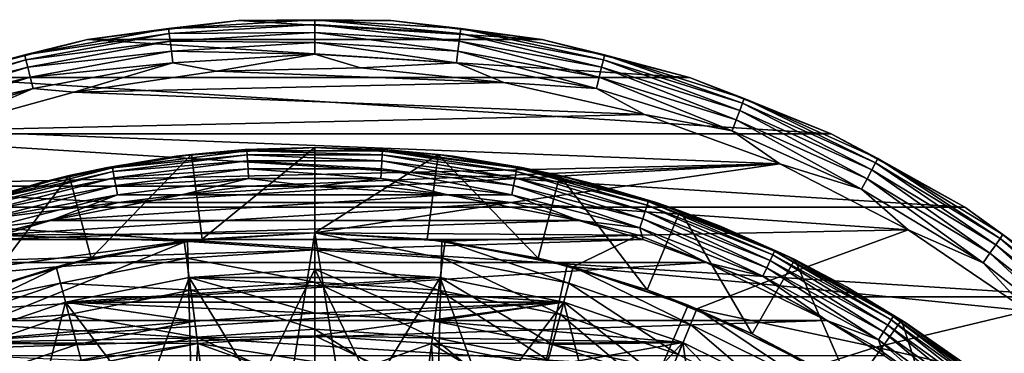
# Model space of a CAD drawing. Header units: metres. Extents: x -25 to 31, y -154 to 31.
# Tile 105 of 110: x -6 to 14, y 18 to 25. Entities that reach past the tile are written whole.
import ezdxf

# ---------------------------------------------------------------- set-up
doc = ezdxf.new("R2010")
doc.units = ezdxf.units.M
doc.layers.add('solid_FIT-WB-M-WASTE', color=7, linetype='CONTINUOUS')

msp = doc.modelspace()

# ---------------------------------------------------------------- linework, layer by layer
at = {"layer": 'solid_FIT-WB-M-WASTE'}
for points in [[(-2.997289, 24.684895, -0.742193), (0, 24.866196, -0.742193), (-1.563492, 24.850864, -1)], [(0, 24.766418, -0.50068), (0, 24.866196, -0.742193), (-2.997289, 24.684895, -0.742193)], [(0, 24.866196, -0.742193), (1.563475, 24.850866, -1), (-1.563492, 24.850864, -1)], [(0, 24.866196, -0.742193), (2.997289, 24.684895, -0.742193), (1.563475, 24.850866, -1)], [(2.985262, 24.585842, -0.50068), (2.997289, 24.684895, -0.742193), (0, 24.866196, -0.742193)], [(0, 24.766418, -0.50068), (2.985262, 24.585842, -0.50068), (0, 24.866196, -0.742193)], [(-5.950871, 24.143629, -0.742193), (-2.997289, 24.684895, -0.742193), (-4.665802, 24.458952, -1)], [(-2.985262, 24.585842, -0.50068), (-2.997289, 24.684895, -0.742193), (-5.950871, 24.143629, -0.742193)], [(-1.563523, 24.850866, -5), (-4.666001, 24.458912, -5), (-1.563492, 24.850864, -1)], [(4.665982, 24.458916, -5), (-4.666001, 24.458912, -5), (-1.563523, 24.850866, -5)], [(-4.666001, 24.458912, -5), (-4.665802, 24.458952, -1), (-1.563492, 24.850864, -1)], [(-2.997289, 24.684895, -0.742193), (-1.563492, 24.850864, -1), (-4.665802, 24.458952, -1)], [(-2.985262, 24.585842, -0.50068), (0, 24.766418, -0.50068), (-2.997289, 24.684895, -0.742193)], [(0, 24.607477, -0.293264), (0, 24.766418, -0.50068), (-2.985262, 24.585842, -0.50068)], [(-1.563523, 24.850866, -5), (-1.563492, 24.850864, -1), (1.563475, 24.850866, -1)], [(1.563495, 24.850866, -5), (-1.563523, 24.850866, -5), (1.563475, 24.850866, -1)], [(4.665982, 24.458916, -5), (-1.563523, 24.850866, -5), (1.563495, 24.850866, -5)], [(2.966104, 24.428061, -0.293264), (2.985262, 24.585842, -0.50068), (0, 24.766418, -0.50068)], [(0, 24.607477, -0.293264), (2.966104, 24.428061, -0.293264), (0, 24.766418, -0.50068)], [(2.997289, 24.684895, -0.742193), (4.665785, 24.458954, -1), (1.563475, 24.850866, -1)], [(1.563495, 24.850866, -5), (1.563475, 24.850866, -1), (4.665785, 24.458954, -1)], [(4.665982, 24.458916, -5), (1.563495, 24.850866, -5), (4.665785, 24.458954, -1)], [(2.985262, 24.585842, -0.50068), (5.926992, 24.046751, -0.50068), (2.997289, 24.684895, -0.742193)], [(2.997289, 24.684895, -0.742193), (5.950871, 24.143629, -0.742193), (4.665785, 24.458954, -1)], [(5.926992, 24.046751, -0.50068), (5.950871, 24.143629, -0.742193), (2.997289, 24.684895, -0.742193)], [(-4.666001, 24.458912, -5), (-7.694773, 23.681227, -5), (-7.69453, 23.681305, -1)], [(7.69477, 23.681227, -5), (-7.694773, 23.681227, -5), (-4.666001, 24.458912, -5)], [(-5.950871, 24.143629, -0.742193), (-4.665802, 24.458952, -1), (-7.69453, 23.681305, -1)], [(-4.666001, 24.458912, -5), (-7.69453, 23.681305, -1), (-4.665802, 24.458952, -1)], [(-5.926992, 24.046751, -0.50068), (-2.985262, 24.585842, -0.50068), (-5.950871, 24.143629, -0.742193)], [(-2.966104, 24.428061, -0.293264), (-2.985262, 24.585842, -0.50068), (-5.926992, 24.046751, -0.50068)], [(7.69477, 23.681227, -5), (-4.666001, 24.458912, -5), (4.665982, 24.458916, -5)], [(-2.966104, 24.428061, -0.293264), (0, 24.607477, -0.293264), (-2.985262, 24.585842, -0.50068)], [(0, 24.400227, -0.134106), (0, 24.607477, -0.293264), (-2.966104, 24.428061, -0.293264)], [(2.941122, 24.222322, -0.134106), (2.966104, 24.428061, -0.293264), (0, 24.607477, -0.293264)], [(0, 24.400227, -0.134106), (2.941122, 24.222322, -0.134106), (0, 24.607477, -0.293264)], [(2.966104, 24.428061, -0.293264), (5.888955, 23.892427, -0.293264), (2.985262, 24.585842, -0.50068)], [(5.888955, 23.892427, -0.293264), (5.926992, 24.046751, -0.50068), (2.985262, 24.585842, -0.50068)], [(5.950871, 24.143629, -0.742193), (7.694513, 23.681311, -1), (4.665785, 24.458954, -1)], [(4.665982, 24.458916, -5), (4.665785, 24.458954, -1), (7.694513, 23.681311, -1)], [(7.69477, 23.681227, -5), (4.665982, 24.458916, -5), (7.694513, 23.681311, -1)], [(-5.888955, 23.892427, -0.293264), (-2.966104, 24.428061, -0.293264), (-5.926992, 24.046751, -0.50068)], [(-2.941122, 24.222322, -0.134106), (-2.966104, 24.428061, -0.293264), (-5.888955, 23.892427, -0.293264)], [(-2.941122, 24.222322, -0.134106), (0, 24.400227, -0.134106), (-2.966104, 24.428061, -0.293264)], [(0, 24.158819, -0.034074), (0, 24.400227, -0.134106), (-2.941122, 24.222322, -0.134106)], [(2.912024, 23.982674, -0.034074), (2.941122, 24.222322, -0.134106), (0, 24.400227, -0.134106)], [(0, 24.158819, -0.034074), (2.912024, 23.982674, -0.034074), (0, 24.400227, -0.134106)], [(2.941122, 24.222322, -0.134106), (5.839356, 23.6912, -0.134106), (2.966104, 24.428061, -0.293264)], [(5.839356, 23.6912, -0.134106), (5.888955, 23.892427, -0.293264), (2.966104, 24.428061, -0.293264)], [(-8.817675, 23.250298, -0.742193), (-5.950871, 24.143629, -0.742193), (-7.69453, 23.681305, -1)], [(-5.926992, 24.046751, -0.50068), (-5.950871, 24.143629, -0.742193), (-8.817675, 23.250298, -0.742193)], [(-5.839356, 23.6912, -0.134106), (-2.941122, 24.222322, -0.134106), (-5.888955, 23.892427, -0.293264)], [(-2.912024, 23.982674, -0.034074), (-2.941122, 24.222322, -0.134106), (-5.839356, 23.6912, -0.134106)], [(-2.912024, 23.982674, -0.034074), (0, 24.158819, -0.034074), (-2.941122, 24.222322, -0.134106)], [(-2.912024, 23.982674, -0.034074), (-2.016435, 23.814785), (0, 24.158819, -0.034074)], [(0, 24.158819, -0.034074), (-2.016435, 23.814785), (0.941223, 23.881458)], [(0, 24.158819, -0.034074), (0.941223, 23.881458), (2.912024, 23.982674, -0.034074)], [(2.912024, 23.982674, -0.034074), (5.781584, 23.456808, -0.034074), (2.941122, 24.222322, -0.134106)], [(5.781584, 23.456808, -0.034074), (5.839356, 23.6912, -0.134106), (2.941122, 24.222322, -0.134106)], [(5.926992, 24.046751, -0.50068), (8.782292, 23.157003, -0.50068), (5.950871, 24.143629, -0.742193)], [(5.950871, 24.143629, -0.742193), (8.817675, 23.250298, -0.742193), (7.694513, 23.681311, -1)], [(8.782292, 23.157003, -0.50068), (8.817675, 23.250298, -0.742193), (5.950871, 24.143629, -0.742193)], [(-8.782292, 23.157003, -0.50068), (-5.926992, 24.046751, -0.50068), (-8.817675, 23.250298, -0.742193)], [(-5.888955, 23.892427, -0.293264), (-5.926992, 24.046751, -0.50068), (-8.782292, 23.157003, -0.50068)], [(-8.725931, 23.00839, -0.293264), (-5.888955, 23.892427, -0.293264), (-8.782292, 23.157003, -0.50068)], [(-5.839356, 23.6912, -0.134106), (-5.888955, 23.892427, -0.293264), (-8.725931, 23.00839, -0.293264)], [(-5.781584, 23.456808, -0.034074), (-2.912024, 23.982674, -0.034074), (-5.839356, 23.6912, -0.134106)], [(-5.781584, 23.456808, -0.034074), (-4.943189, 23.383217), (-2.912024, 23.982674, -0.034074)], [(-2.912024, 23.982674, -0.034074), (-4.943189, 23.383217), (-2.016435, 23.814785)], [(3.884466, 23.582214), (0.941223, 23.881458), (-2.016435, 23.814785)], [(2.912024, 23.982674, -0.034074), (0.941223, 23.881458), (3.884466, 23.582214)], [(2.912024, 23.982674, -0.034074), (3.884466, 23.582214), (5.781584, 23.456808, -0.034074)], [(5.839356, 23.6912, -0.134106), (8.65244, 22.814608, -0.134106), (5.888955, 23.892427, -0.293264)], [(5.888955, 23.892427, -0.293264), (8.725931, 23.00839, -0.293264), (5.926992, 24.046751, -0.50068)], [(8.65244, 22.814608, -0.134106), (8.725931, 23.00839, -0.293264), (5.888955, 23.892427, -0.293264)], [(8.725931, 23.00839, -0.293264), (8.782292, 23.157003, -0.50068), (5.926992, 24.046751, -0.50068)], [(10.602078, 22.530111, -5), (-10.602073, 22.530115, -5), (-7.694773, 23.681227, -5)], [(-8.65244, 22.814608, -0.134106), (-5.839356, 23.6912, -0.134106), (-8.725931, 23.00839, -0.293264)], [(-5.781584, 23.456808, -0.034074), (-5.839356, 23.6912, -0.134106), (-8.65244, 22.814608, -0.134106)], [(10.602078, 22.530111, -5), (-7.694773, 23.681227, -5), (7.69477, 23.681227, -5)], [(3.884466, 23.582214), (-2.016435, 23.814785), (-4.943189, 23.383217)], [(5.781584, 23.456808, -0.034074), (8.566835, 22.588888, -0.034074), (5.839356, 23.6912, -0.134106)], [(8.566835, 22.588888, -0.034074), (8.65244, 22.814608, -0.134106), (5.839356, 23.6912, -0.134106)], [(8.817675, 23.250298, -0.742193), (10.601894, 22.530199, -1), (7.694513, 23.681311, -1)], [(7.69477, 23.681227, -5), (7.694513, 23.681311, -1), (10.601894, 22.530199, -1)], [(10.602078, 22.530111, -5), (7.69477, 23.681227, -5), (10.601894, 22.530199, -1)], [(-8.566835, 22.588888, -0.034074), (-5.781584, 23.456808, -0.034074), (-8.65244, 22.814608, -0.134106)], [(-8.566835, 22.588888, -0.034074), (-7.794191, 22.593374), (-5.781584, 23.456808, -0.034074)], [(-5.781584, 23.456808, -0.034074), (-7.794191, 22.593374), (-4.943189, 23.383217)], [(6.768194, 22.921638), (3.884466, 23.582214), (-4.943189, 23.383217)], [(5.781584, 23.456808, -0.034074), (3.884466, 23.582214), (6.768194, 22.921638)], [(5.781584, 23.456808, -0.034074), (6.768194, 22.921638), (8.566835, 22.588888, -0.034074)], [(6.768194, 22.921638), (-4.943189, 23.383217), (-7.794191, 22.593374)], [(8.782292, 23.157003, -0.50068), (11.509528, 21.929573, -0.50068), (8.817675, 23.250298, -0.742193)], [(8.817675, 23.250298, -0.742193), (11.555898, 22.017923, -0.742193), (10.601894, 22.530199, -1)], [(11.509528, 21.929573, -0.50068), (11.555898, 22.017923, -0.742193), (8.817675, 23.250298, -0.742193)], [(8.725931, 23.00839, -0.293264), (11.435665, 21.788839, -0.293264), (8.782292, 23.157003, -0.50068)], [(11.435665, 21.788839, -0.293264), (11.509528, 21.929573, -0.50068), (8.782292, 23.157003, -0.50068)], [(9.548217, 21.909849), (6.768194, 22.921638), (-7.794191, 22.593374)], [(8.566835, 22.588888, -0.034074), (6.768194, 22.921638), (9.548217, 21.909849)], [(8.65244, 22.814608, -0.134106), (11.339351, 21.605328, -0.134106), (8.725931, 23.00839, -0.293264)], [(11.339351, 21.605328, -0.134106), (11.435665, 21.788839, -0.293264), (8.725931, 23.00839, -0.293264)], [(8.566835, 22.588888, -0.034074), (11.227163, 21.391571, -0.034074), (8.65244, 22.814608, -0.134106)], [(11.227163, 21.391571, -0.034074), (11.339351, 21.605328, -0.134106), (8.65244, 22.814608, -0.134106)], [(13.342213, 21.023682, -5), (-13.342201, 21.023689, -5), (-10.602073, 22.530115, -5)], [(13.342213, 21.023682, -5), (-10.602073, 22.530115, -5), (10.602078, 22.530111, -5)], [(9.548217, 21.909849), (-7.794191, 22.593374), (-10.52577, 21.457355)], [(8.566835, 22.588888, -0.034074), (9.548217, 21.909849), (11.227163, 21.391571, -0.034074)], [(11.555898, 22.017923, -0.742193), (13.342077, 21.023771, -1), (10.601894, 22.530199, -1)], [(10.602078, 22.530111, -5), (10.601894, 22.530199, -1), (13.342077, 21.023771, -1)], [(13.342213, 21.023682, -5), (10.602078, 22.530111, -5), (13.342077, 21.023771, -1)], [(-2.528381, 22.105877, 136.815445), (0, 22.25, 157.75), (0, 22.25, 136.868484)], [(-2.528381, 22.105877, 136.815445), (-1.424734, 22.204338, 157.75), (0, 22.25, 157.75)], [(-2.308742, 20.369577, 136.17662), (-2.528381, 22.105877, 136.815445), (0, 22.25, 136.868484)], [(-2.308742, 20.369577, 136.17662), (0, 22.25, 136.868484), (0, 20.5, 136.224609)], [(-1.424734, 22.204338, 157.75), (-1.391415, 22.179249, 157.956635), (0, 22.25, 157.75)], [(1.391415, 22.179245, 157.956665), (0, 22.25, 157.75), (-1.391415, 22.179249, 157.956635)], [(2.53448, 22.105179, 136.815201), (0, 20.5, 136.224609), (0, 22.25, 136.868484)], [(0, 22.25, 136.868484), (0, 22.25, 157.75), (1.424734, 22.204338, 157.75)], [(1.391415, 22.179245, 157.956665), (1.424734, 22.204338, 157.75), (0, 22.25, 157.75)], [(2.53448, 22.105179, 136.815201), (0, 22.25, 136.868484), (1.424734, 22.204338, 157.75)], [(-2.528381, 22.105877, 136.815445), (-5.040824, 21.671469, 136.655624), (-2.843619, 22.067541, 157.75)], [(-4.589924, 19.979557, 136.033112), (-5.040824, 21.671469, 136.655624), (-2.528381, 22.105877, 136.815445)], [(-5.040824, 21.671469, 136.655624), (-4.250834, 21.840168, 157.75), (-2.843619, 22.067541, 157.75)], [(-4.589924, 19.979557, 136.033112), (-2.528381, 22.105877, 136.815445), (-2.308742, 20.369577, 136.17662)], [(-2.843619, 22.067541, 157.75), (-4.250834, 21.840168, 157.75), (-4.152427, 21.831461, 157.956619)], [(-1.391415, 22.179249, 157.956635), (-4.152427, 21.831461, 157.956619), (-1.386411, 22.099483, 158.149811)], [(-2.843619, 22.067541, 157.75), (-4.152427, 21.831461, 157.956619), (-1.391415, 22.179249, 157.956635)], [(-4.152427, 21.831461, 157.956619), (-4.137494, 21.752951, 158.149796), (-1.386411, 22.099483, 158.149811)], [(-1.386411, 22.099483, 158.149811), (-4.137494, 21.752951, 158.149796), (-1.378444, 21.972496, 158.315674)], [(-1.424734, 22.204338, 157.75), (-2.843619, 22.067541, 157.75), (-1.391415, 22.179249, 157.956635)], [(-2.528381, 22.105877, 136.815445), (-2.843619, 22.067541, 157.75), (-1.424734, 22.204338, 157.75)], [(-1.391415, 22.179249, 157.956635), (-1.386411, 22.099483, 158.149811), (1.38641, 22.099474, 158.149826)], [(1.391415, 22.179245, 157.956665), (-1.391415, 22.179249, 157.956635), (1.38641, 22.099474, 158.149826)], [(-1.386411, 22.099483, 158.149811), (-1.378444, 21.972496, 158.315674), (1.378443, 21.972483, 158.315689)], [(1.38641, 22.099474, 158.149826), (-1.386411, 22.099483, 158.149811), (1.378443, 21.972483, 158.315689)], [(2.53448, 22.105179, 136.815201), (2.308361, 20.369621, 136.176636), (0, 20.5, 136.224609)], [(1.38641, 22.099474, 158.149826), (1.378443, 21.972483, 158.315689), (4.113712, 21.62792, 158.315704)], [(1.391415, 22.179245, 157.956665), (1.38641, 22.099474, 158.149826), (4.137488, 21.752924, 158.149841)], [(4.137488, 21.752924, 158.149841), (1.38641, 22.099474, 158.149826), (4.113712, 21.62792, 158.315704)], [(4.152424, 21.831448, 157.95668), (1.424734, 22.204338, 157.75), (1.391415, 22.179245, 157.956665)], [(4.152424, 21.831448, 157.95668), (1.391415, 22.179245, 157.956665), (4.137488, 21.752924, 158.149841)], [(2.53448, 22.105179, 136.815201), (1.424734, 22.204338, 157.75), (2.843619, 22.067541, 157.75)], [(4.152424, 21.831448, 157.95668), (2.843619, 22.067541, 157.75), (1.424734, 22.204338, 157.75)], [(2.53448, 22.105179, 136.815201), (4.588702, 19.979837, 136.033218), (2.308361, 20.369621, 136.176636)], [(5.034808, 21.672869, 136.656128), (4.588702, 19.979837, 136.033218), (2.53448, 22.105179, 136.815201)], [(2.53448, 22.105179, 136.815201), (2.843619, 22.067541, 157.75), (4.250834, 21.840168, 157.75)], [(5.034808, 21.672869, 136.656128), (2.53448, 22.105179, 136.815201), (4.250834, 21.840168, 157.75)], [(4.152424, 21.831448, 157.95668), (4.250834, 21.840168, 157.75), (2.843619, 22.067541, 157.75)], [(9.548217, 21.909849), (-10.52577, 21.457355), (-1.349988, 21.457575)], [(-4.152427, 21.831461, 157.956619), (-6.848325, 21.141335, 157.956604), (-4.137494, 21.752951, 158.149796)], [(-5.640601, 21.523153, 157.75), (-6.848325, 21.141335, 157.956604), (-4.152427, 21.831461, 157.956619)], [(-4.250834, 21.840168, 157.75), (-5.640601, 21.523153, 157.75), (-4.152427, 21.831461, 157.956619)], [(-5.040824, 21.671469, 136.655624), (-5.640601, 21.523153, 157.75), (-4.250834, 21.840168, 157.75)], [(-4.137494, 21.752951, 158.149796), (-4.113719, 21.627958, 158.315659), (-1.378444, 21.972496, 158.315674)], [(-1.378444, 21.972496, 158.315674), (-4.113719, 21.627958, 158.315659), (-1.368059, 21.806955, 158.442917)], [(-1.378444, 21.972496, 158.315674), (-1.368059, 21.806955, 158.442917), (1.368058, 21.80694, 158.442932)], [(1.378443, 21.972483, 158.315689), (-1.378444, 21.972496, 158.315674), (1.368058, 21.80694, 158.442932)], [(9.548217, 21.909849), (-1.349988, 21.457575), (1.349988, 21.457575)], [(9.548217, 21.909849), (1.349988, 21.457575), (4.028679, 21.119179)], [(1.378443, 21.972483, 158.315689), (1.368058, 21.80694, 158.442932), (4.082718, 21.46497, 158.442932)], [(4.113712, 21.62792, 158.315704), (1.378443, 21.972483, 158.315689), (4.082718, 21.46497, 158.442932)], [(12.181936, 20.562353), (9.548217, 21.909849), (4.028679, 21.119179)], [(4.152424, 21.831448, 157.95668), (4.137488, 21.752924, 158.149841), (6.823685, 21.065266, 158.149857)], [(6.848318, 21.141312, 157.956696), (4.250834, 21.840168, 157.75), (4.152424, 21.831448, 157.95668)], [(6.848318, 21.141312, 157.956696), (4.152424, 21.831448, 157.95668), (6.823685, 21.065266, 158.149857)], [(5.034808, 21.672869, 136.656128), (4.250834, 21.840168, 157.75), (5.640601, 21.523153, 157.75)], [(6.848318, 21.141312, 157.956696), (5.640601, 21.523153, 157.75), (4.250834, 21.840168, 157.75)], [(11.227163, 21.391571, -0.034074), (9.548217, 21.909849), (12.181936, 20.562353)], [(11.435665, 21.788839, -0.293264), (13.978641, 20.251556, -0.293264), (11.509528, 21.929573, -0.50068)], [(11.509528, 21.929573, -0.50068), (14.068929, 20.382362, -0.50068), (11.555898, 22.017923, -0.742193)], [(13.978641, 20.251556, -0.293264), (14.068929, 20.382362, -0.50068), (11.509528, 21.929573, -0.50068)], [(11.555898, 22.017923, -0.742193), (14.125609, 20.464478, -0.742193), (13.342077, 21.023771, -1)], [(14.068929, 20.382362, -0.50068), (14.125609, 20.464478, -0.742193), (11.555898, 22.017923, -0.742193)], [(-5.040824, 21.671469, 136.655624), (-7.475277, 20.956688, 136.392624), (-5.640601, 21.523153, 157.75)], [(-6.820995, 19.331945, 135.794846), (-7.475277, 20.956688, 136.392624), (-5.040824, 21.671469, 136.655624)], [(-6.848325, 21.141335, 157.956604), (-6.823699, 21.06531, 158.14978), (-4.137494, 21.752951, 158.149796)], [(-4.137494, 21.752951, 158.149796), (-6.823699, 21.06531, 158.14978), (-4.113719, 21.627958, 158.315659)], [(-6.823699, 21.06531, 158.14978), (-6.784491, 20.944273, 158.315659), (-4.113719, 21.627958, 158.315659)], [(-6.820995, 19.331945, 135.794846), (-5.040824, 21.671469, 136.655624), (-4.589924, 19.979557, 136.033112)], [(-4.113719, 21.627958, 158.315659), (-6.784491, 20.944273, 158.315659), (-4.082727, 21.465017, 158.442917)], [(-4.113719, 21.627958, 158.315659), (-4.082727, 21.465017, 158.442917), (-1.368059, 21.806955, 158.442917)], [(-1.368059, 21.806955, 158.442917), (-4.082727, 21.465017, 158.442917), (-1.355965, 21.614168, 158.522842)], [(-1.368059, 21.806955, 158.442917), (-1.355965, 21.614168, 158.522842), (1.355963, 21.614151, 158.522858)], [(1.368058, 21.80694, 158.442932), (-1.368059, 21.806955, 158.442917), (1.355963, 21.614151, 158.522858)], [(1.368058, 21.80694, 158.442932), (1.355963, 21.614151, 158.522858), (4.046624, 21.275202, 158.522858)], [(4.082718, 21.46497, 158.442932), (1.368058, 21.80694, 158.442932), (4.046624, 21.275202, 158.522858)], [(4.113712, 21.62792, 158.315704), (4.082718, 21.46497, 158.442932), (6.733354, 20.786407, 158.442947)], [(4.137488, 21.752924, 158.149841), (4.113712, 21.62792, 158.315704), (6.784471, 20.94421, 158.31572)], [(6.784471, 20.94421, 158.31572), (4.113712, 21.62792, 158.315704), (6.733354, 20.786407, 158.442947)], [(6.823685, 21.065266, 158.149857), (4.137488, 21.752924, 158.149841), (6.784471, 20.94421, 158.31572)], [(5.034808, 21.672869, 136.656128), (6.821588, 19.331736, 135.794769), (4.588702, 19.979837, 136.033218)], [(7.499711, 20.947956, 136.38942), (6.821588, 19.331736, 135.794769), (5.034808, 21.672869, 136.656128)], [(5.034808, 21.672869, 136.656128), (5.640601, 21.523153, 157.75), (7.007216, 21.117798, 157.75)], [(7.499711, 20.947956, 136.38942), (5.034808, 21.672869, 136.656128), (7.007216, 21.117798, 157.75)], [(11.339351, 21.605328, -0.134106), (13.860909, 20.080994, -0.134106), (11.435665, 21.788839, -0.293264)], [(13.860909, 20.080994, -0.134106), (13.978641, 20.251556, -0.293264), (11.435665, 21.788839, -0.293264)], [(-10.52577, 21.457355), (-13.096085, 19.992561), (-4.028679, 21.119179)], [(-10.52577, 21.457355), (-4.028679, 21.119179), (-1.349988, 21.457575)], [(-7.475277, 20.956688, 136.392624), (-7.007216, 21.117798, 157.75), (-5.640601, 21.523153, 157.75)], [(-5.640601, 21.523153, 157.75), (-7.007216, 21.117798, 157.75), (-6.848325, 21.141335, 157.956604)], [(-6.784491, 20.944273, 158.315659), (-6.733379, 20.786484, 158.442902), (-4.082727, 21.465017, 158.442917)], [(-4.082727, 21.465017, 158.442917), (-6.733379, 20.786484, 158.442902), (-4.046634, 21.275253, 158.522842)], [(-4.082727, 21.465017, 158.442917), (-4.046634, 21.275253, 158.522842), (-1.355965, 21.614168, 158.522842)], [(-1.355965, 21.614168, 158.522842), (-4.046634, 21.275253, 158.522842), (-2.727392, 21.275894, 158.550003)], [(-4.028687, 21.119179, 125), (1.350029, 21.457569, 125), (-1.350014, 21.457571, 125)], [(-4.028679, 21.119179), (-4.028687, 21.119179, 125), (-1.350014, 21.457571, 125)], [(-4.028687, 21.119179, 125), (4.028698, 21.119177, 125), (1.350029, 21.457569, 125)], [(-1.349988, 21.457575), (-4.028679, 21.119179), (-1.350014, 21.457571, 125)], [(-1.355965, 21.614168, 158.522842), (-2.727392, 21.275894, 158.550003), (0, 21.450001, 158.550003)], [(-2.727392, 21.275894, 158.550003), (2.727596, 21.275867, 158.550003), (0, 21.450001, 158.550003)], [(1.355963, 21.614151, 158.522858), (-1.355965, 21.614168, 158.522842), (0, 21.450001, 158.550003)], [(-1.349988, 21.457575), (-1.350014, 21.457571, 125), (1.350029, 21.457569, 125)], [(1.349988, 21.457575), (-1.349988, 21.457575), (1.350029, 21.457569, 125)], [(1.355963, 21.614151, 158.522858), (0, 21.450001, 158.550003), (2.727596, 21.275867, 158.550003)], [(1.349988, 21.457575), (1.350029, 21.457569, 125), (4.028698, 21.119177, 125)], [(4.028679, 21.119179), (1.349988, 21.457575), (4.028698, 21.119177, 125)], [(4.046624, 21.275202, 158.522858), (1.355963, 21.614151, 158.522858), (2.727596, 21.275867, 158.550003)], [(4.082718, 21.46497, 158.442932), (4.046624, 21.275202, 158.522858), (6.673825, 20.602636, 158.522858)], [(6.733354, 20.786407, 158.442947), (4.082718, 21.46497, 158.442932), (6.673825, 20.602636, 158.522858)], [(6.848318, 21.141312, 157.956696), (7.007216, 21.117798, 157.75), (5.640601, 21.523153, 157.75)], [(11.227163, 21.391571, -0.034074), (13.723773, 19.882318, -0.034074), (11.339351, 21.605328, -0.134106)], [(13.723773, 19.882318, -0.034074), (13.860909, 20.080994, -0.134106), (11.339351, 21.605328, -0.134106)], [(-6.733379, 20.786484, 158.442902), (-6.673852, 20.602722, 158.522842), (-4.046634, 21.275253, 158.522842)], [(-4.046634, 21.275253, 158.522842), (-6.673852, 20.602722, 158.522842), (-5.424996, 20.752634, 158.550003)], [(-5.424996, 20.752634, 158.550003), (2.727596, 21.275867, 158.550003), (-2.727392, 21.275894, 158.550003)], [(-4.046634, 21.275253, 158.522842), (-5.424996, 20.752634, 158.550003), (-2.727392, 21.275894, 158.550003)], [(-5.424996, 20.752634, 158.550003), (5.425268, 20.752562, 158.550003), (2.727596, 21.275867, 158.550003)], [(4.046624, 21.275202, 158.522858), (2.727596, 21.275867, 158.550003), (5.425268, 20.752562, 158.550003)], [(6.673825, 20.602636, 158.522858), (4.046624, 21.275202, 158.522858), (5.425268, 20.752562, 158.550003)], [(11.227163, 21.391571, -0.034074), (12.181936, 20.562353), (13.723773, 19.882318, -0.034074)], [(15.871932, 19.185713, -5), (-15.871919, 19.185724, -5), (-13.342201, 21.023689, -5)], [(15.871932, 19.185713, -5), (-13.342201, 21.023689, -5), (13.342213, 21.023682, -5)], [(-13.096085, 19.992561), (-6.643843, 20.447721), (-4.028679, 21.119179)], [(-6.643865, 20.447712, 125), (4.028698, 21.119177, 125), (-4.028687, 21.119179, 125)], [(-6.643843, 20.447721), (-6.643865, 20.447712, 125), (-4.028687, 21.119179, 125)], [(0.000184, 20.500004, 125), (4.028698, 21.119177, 125), (-6.643865, 20.447712, 125)], [(-4.028679, 21.119179), (-6.643843, 20.447721), (-4.028687, 21.119179, 125)], [(0.000184, 20.500004, 125), (6.64387, 20.447712, 125), (4.028698, 21.119177, 125)], [(4.028679, 21.119179), (4.028698, 21.119177, 125), (6.64387, 20.447712, 125)], [(6.643843, 20.447721), (4.028679, 21.119179), (6.64387, 20.447712, 125)], [(12.181936, 20.562353), (4.028679, 21.119179), (6.643843, 20.447721)], [(6.823685, 21.065266, 158.149857), (6.784471, 20.94421, 158.31572), (9.348839, 19.932074, 158.315735)], [(6.848318, 21.141312, 157.956696), (6.823685, 21.065266, 158.149857), (9.402877, 20.047285, 158.149872)], [(9.402877, 20.047285, 158.149872), (6.823685, 21.065266, 158.149857), (9.348839, 19.932074, 158.315735)], [(9.436823, 20.119658, 157.956711), (7.007216, 21.117798, 157.75), (6.848318, 21.141312, 157.956696)], [(9.436823, 20.119658, 157.956711), (6.848318, 21.141312, 157.956696), (9.402877, 20.047285, 158.149872)], [(7.499711, 20.947956, 136.38942), (7.007216, 21.117798, 157.75), (8.345071, 20.625767, 157.75)], [(9.436823, 20.119658, 157.956711), (8.345071, 20.625767, 157.75), (7.007216, 21.117798, 157.75)], [(14.125609, 20.464478, -0.742193), (15.871848, 19.185787, -1), (13.342077, 21.023771, -1)], [(13.342213, 21.023682, -5), (13.342077, 21.023771, -1), (15.871848, 19.185787, -1)], [(15.871932, 19.185713, -5), (13.342213, 21.023682, -5), (15.871848, 19.185787, -1)], [(6.784471, 20.94421, 158.31572), (6.733354, 20.786407, 158.442947), (9.2784, 19.781897, 158.442963)], [(9.348839, 19.932074, 158.315735), (6.784471, 20.94421, 158.31572), (9.2784, 19.781897, 158.442963)], [(7.499711, 20.947956, 136.38942), (8.97746, 18.429741, 135.462891), (6.821588, 19.331736, 135.794769)], [(9.854122, 19.948904, 136.021835), (8.97746, 18.429741, 135.462891), (7.499711, 20.947956, 136.38942)], [(7.499711, 20.947956, 136.38942), (8.345071, 20.625767, 157.75), (9.648674, 20.04908, 157.75)], [(9.854122, 19.948904, 136.021835), (7.499711, 20.947956, 136.38942), (9.648674, 20.04908, 157.75)], [(-6.744229, 20.362167, 158.550003), (5.425268, 20.752562, 158.550003), (-5.424996, 20.752634, 158.550003)], [(-6.673852, 20.602722, 158.522842), (-6.744229, 20.362167, 158.550003), (-5.424996, 20.752634, 158.550003)], [(-6.744229, 20.362167, 158.550003), (6.744488, 20.362082, 158.550003), (5.425268, 20.752562, 158.550003)], [(6.673825, 20.602636, 158.522858), (5.425268, 20.752562, 158.550003), (6.744488, 20.362082, 158.550003)], [(6.733354, 20.786407, 158.442947), (6.673825, 20.602636, 158.522858), (9.196369, 19.607004, 158.522873)], [(9.2784, 19.781897, 158.442963), (6.733354, 20.786407, 158.442947), (9.196369, 19.607004, 158.522873)], [(9.436823, 20.119658, 157.956711), (9.648674, 20.04908, 157.75), (8.345071, 20.625767, 157.75)], [(-2.67575, 20.324625, 125), (-6.643865, 20.447712, 125), (-9.154299, 19.453758, 125)], [(-2.67575, 20.324625, 125), (0.000184, 20.500004, 125), (-6.643865, 20.447712, 125)], [(0, 20.150494, 127.504517), (0.000184, 20.500004, 125), (-2.67575, 20.324625, 125)], [(-2.611139, 20.333027, 155.550003), (0, 20.5, 136.224609), (0, 20.5, 155.550003)], [(-2.308742, 20.369577, 136.17662), (0, 20.5, 136.224609), (-2.611139, 20.333027, 155.550003)], [(-2.257359, 6.5, 155.550003), (-2.611139, 20.333027, 155.550003), (0, 20.5, 155.550003)], [(-2.257359, 6.5, 155.550003), (0, 20.5, 155.550003), (2.257359, 6.5, 155.550003)], [(0, 20.150494, 127.504517), (2.630519, 19.978058, 127.504517), (0.000184, 20.500004, 125)], [(0, 20.5, 155.550003), (0, 20.5, 136.224609), (2.308361, 20.369621, 136.176636)], [(2.611139, 20.333027, 155.550003), (0, 20.5, 155.550003), (2.308361, 20.369621, 136.176636)], [(2.257359, 6.5, 155.550003), (0, 20.5, 155.550003), (2.611139, 20.333027, 155.550003)], [(0.000184, 20.500004, 125), (2.676108, 20.324577, 125), (6.64387, 20.447712, 125)], [(2.630519, 19.978058, 127.504517), (2.676108, 20.324577, 125), (0.000184, 20.500004, 125)], [(2.676108, 20.324577, 125), (5.306085, 19.801399, 125), (6.64387, 20.447712, 125)], [(5.306085, 19.801399, 125), (9.154294, 19.45376, 125), (6.64387, 20.447712, 125)], [(12.181936, 20.562353), (6.643843, 20.447721), (9.154235, 19.453791)], [(6.643843, 20.447721), (6.64387, 20.447712, 125), (9.154294, 19.45376, 125)], [(9.154235, 19.453791), (6.643843, 20.447721), (9.154294, 19.45376, 125)], [(6.673825, 20.602636, 158.522858), (6.744488, 20.362082, 158.550003), (8.034964, 19.888233, 158.550003)], [(9.196369, 19.607004, 158.522873), (6.673825, 20.602636, 158.522858), (8.034964, 19.888233, 158.550003)], [(14.628997, 18.899799), (12.181936, 20.562353), (9.154235, 19.453791)], [(13.723773, 19.882318, -0.034074), (12.181936, 20.562353), (14.628997, 18.899799)], [(14.068929, 20.382362, -0.50068), (16.423172, 18.53793, -0.50068), (14.125609, 20.464478, -0.742193)], [(14.125609, 20.464478, -0.742193), (16.489338, 18.612616, -0.742193), (15.871848, 19.185787, -1)], [(16.423172, 18.53793, -0.50068), (16.489338, 18.612616, -0.742193), (14.125609, 20.464478, -0.742193)], [(-2.611139, 20.333027, 155.550003), (-12.21831, 16.460951, 155.550003), (-5.179343, 19.834927, 155.550003)], [(-2.257359, 6.5, 155.550003), (-12.21831, 16.460951, 155.550003), (-2.611139, 20.333027, 155.550003)], [(-5.305743, 19.801491, 125), (-2.67575, 20.324625, 125), (-9.154299, 19.453758, 125)], [(-8.034718, 19.888332, 158.550003), (6.744488, 20.362082, 158.550003), (-6.744229, 20.362167, 158.550003)], [(-8.034718, 19.888332, 158.550003), (8.034964, 19.888233, 158.550003), (6.744488, 20.362082, 158.550003)], [(-2.63016, 19.978106, 127.504517), (-2.67575, 20.324625, 125), (-5.305743, 19.801491, 125)], [(-4.589924, 19.979557, 136.033112), (-2.611139, 20.333027, 155.550003), (-5.179343, 19.834927, 155.550003)], [(-4.589924, 19.979557, 136.033112), (-2.308742, 20.369577, 136.17662), (-2.611139, 20.333027, 155.550003)], [(-2.63016, 19.978106, 127.504517), (0, 20.150494, 127.504517), (-2.67575, 20.324625, 125)], [(2.257359, 6.5, 155.550003), (2.611139, 20.333027, 155.550003), (5.179343, 19.834927, 155.550003)], [(2.611139, 20.333027, 155.550003), (2.308361, 20.369621, 136.176636), (4.588702, 19.979837, 136.033218)], [(5.179343, 19.834927, 155.550003), (2.611139, 20.333027, 155.550003), (4.588702, 19.979837, 136.033218)], [(2.630519, 19.978058, 127.504517), (5.215667, 19.463793, 127.504517), (2.676108, 20.324577, 125)], [(5.215667, 19.463793, 127.504517), (5.306085, 19.801399, 125), (2.676108, 20.324577, 125)], [(13.860909, 20.080994, -0.134106), (16.180344, 18.263832, -0.134106), (13.978641, 20.251556, -0.293264)], [(13.978641, 20.251556, -0.293264), (16.317776, 18.418961, -0.293264), (14.068929, 20.382362, -0.50068)], [(16.180344, 18.263832, -0.134106), (16.317776, 18.418961, -0.293264), (13.978641, 20.251556, -0.293264)], [(16.317776, 18.418961, -0.293264), (16.423172, 18.53793, -0.50068), (14.068929, 20.382362, -0.50068)], [(-2.63016, 19.978106, 127.504517), (0, 19.486929, 129.947311), (0, 20.150494, 127.504517)], [(2.543895, 19.320171, 129.947311), (2.630519, 19.978058, 127.504517), (0, 20.150494, 127.504517)], [(0, 19.486929, 129.947311), (2.543895, 19.320171, 129.947311), (0, 20.150494, 127.504517)], [(9.402877, 20.047285, 158.149872), (9.348839, 19.932074, 158.315735), (11.766605, 18.607386, 158.31575)], [(9.436823, 20.119658, 157.956711), (9.402877, 20.047285, 158.149872), (11.83462, 18.714943, 158.149887)], [(11.83462, 18.714943, 158.149887), (9.402877, 20.047285, 158.149872), (11.766605, 18.607386, 158.31575)], [(11.877347, 18.782511, 157.956726), (9.648674, 20.04908, 157.75), (9.436823, 20.119658, 157.956711)], [(11.877347, 18.782511, 157.956726), (9.436823, 20.119658, 157.956711), (11.83462, 18.714943, 158.149887)], [(9.854122, 19.948904, 136.021835), (9.648674, 20.04908, 157.75), (10.912675, 19.3901, 157.75)], [(11.877347, 18.782511, 157.956726), (10.912675, 19.3901, 157.75), (9.648674, 20.04908, 157.75)], [(13.723773, 19.882318, -0.034074), (16.02026, 18.083136, -0.034074), (13.860909, 20.080994, -0.134106)], [(16.02026, 18.083136, -0.034074), (16.180344, 18.263832, -0.134106), (13.860909, 20.080994, -0.134106)], [(17.698198, 20.155024, 48.032833), (14.178914, 16.608149, 39.527477), (13.91349, 16.386633, 39.730984)], [(17.444397, 19.901218, 48.25465), (17.698198, 20.155024, 48.032833), (13.91349, 16.386633, 39.730984)], [(-5.179343, 19.834927, 155.550003), (-12.21831, 16.460951, 155.550003), (-7.663042, 19.01388, 155.550003)], [(-10.511065, 18.698128, 158.550003), (8.034964, 19.888233, 158.550003), (-8.034718, 19.888332, 158.550003)], [(-10.511065, 18.698128, 158.550003), (10.511311, 18.69799, 158.550003), (8.034964, 19.888233, 158.550003)], [(-6.820995, 19.331945, 135.794846), (-5.179343, 19.834927, 155.550003), (-7.663042, 19.01388, 155.550003)], [(-6.820995, 19.331945, 135.794846), (-4.589924, 19.979557, 136.033112), (-5.179343, 19.834927, 155.550003)], [(-5.215317, 19.463886, 127.504517), (-2.63016, 19.978106, 127.504517), (-5.305743, 19.801491, 125)], [(-2.543547, 19.320217, 129.947311), (-2.63016, 19.978106, 127.504517), (-5.215317, 19.463886, 127.504517)], [(-2.543547, 19.320217, 129.947311), (0, 19.486929, 129.947311), (-2.63016, 19.978106, 127.504517)], [(2.257359, 6.5, 155.550003), (5.179343, 19.834927, 155.550003), (7.663042, 19.01388, 155.550003)], [(2.543895, 19.320171, 129.947311), (5.043913, 18.822842, 129.947311), (2.630519, 19.978058, 127.504517)], [(5.043913, 18.822842, 129.947311), (5.215667, 19.463793, 127.504517), (2.630519, 19.978058, 127.504517)], [(5.179343, 19.834927, 155.550003), (4.588702, 19.979837, 136.033218), (6.821588, 19.331736, 135.794769)], [(7.663042, 19.01388, 155.550003), (5.179343, 19.834927, 155.550003), (6.821588, 19.331736, 135.794769)], [(9.196369, 19.607004, 158.522873), (8.034964, 19.888233, 158.550003), (10.511311, 18.69799, 158.550003)], [(9.854122, 19.948904, 136.021835), (11.028083, 17.280958, 135.040222), (8.97746, 18.429741, 135.462891)], [(9.348839, 19.932074, 158.315735), (9.2784, 19.781897, 158.442963), (11.677948, 18.467186, 158.442963)], [(11.766605, 18.607386, 158.31575), (9.348839, 19.932074, 158.315735), (11.677948, 18.467186, 158.442963)], [(12.047165, 18.706371, 135.564682), (11.028083, 17.280958, 135.040222), (9.854122, 19.948904, 136.021835)], [(12.047165, 18.706371, 135.564682), (9.854122, 19.948904, 136.021835), (10.912675, 19.3901, 157.75)], [(17.444397, 19.901218, 48.25465), (13.91349, 16.386633, 39.730984), (13.71514, 16.10223, 39.932739)], [(17.2694, 19.583408, 48.469997), (17.444397, 19.901218, 48.25465), (13.71514, 16.10223, 39.932739)], [(13.723773, 19.882318, -0.034074), (14.628997, 18.899799), (16.02026, 18.083136, -0.034074)], [(-7.844967, 18.939547, 125), (-5.305743, 19.801491, 125), (-9.154299, 19.453758, 125)], [(-5.215317, 19.463886, 127.504517), (-5.305743, 19.801491, 125), (-7.844967, 18.939547, 125)], [(0, 19.75, 124), (0, 19.75, 125), (-2.577873, 19.581038, 125)], [(-1.183963, 17.309555, 125), (-2.577873, 19.581038, 125), (0, 19.75, 125)], [(-2.577858, 19.581041, 124), (0, 19.75, 124), (-2.577873, 19.581038, 125)], [(0, 18.85, 123.099998), (0, 19.75, 124), (-2.577858, 19.581041, 124)], [(-2.577847, 19.581041, 119), (0, 19.75, 119), (-2.57784, 19.581043, 121)], [(-2.577847, 19.581041, 119), (2.57784, 19.581043, 119), (0, 19.75, 119)], [(-2.57784, 19.581043, 121), (0, 19.75, 121), (2.577847, 19.581041, 121)], [(0, 19.75, 119), (0, 19.75, 121), (-2.57784, 19.581043, 121)], [(1.183958, 17.309555, 125), (-1.183963, 17.309555, 125), (0, 19.75, 125)], [(2.577858, 19.581041, 124), (0, 19.75, 125), (0, 19.75, 124)], [(2.577858, 19.581041, 124), (2.577873, 19.581038, 125), (0, 19.75, 125)], [(1.183958, 17.309555, 125), (0, 19.75, 125), (2.577873, 19.581038, 125)], [(2.460359, 18.688744, 123.099998), (2.577858, 19.581041, 124), (0, 19.75, 124)], [(2.460359, 18.688744, 123.099998), (0, 19.75, 124), (0, 18.85, 123.099998)], [(2.57784, 19.581043, 119), (2.577847, 19.581041, 121), (0, 19.75, 121)], [(2.57784, 19.581043, 119), (0, 19.75, 121), (0, 19.75, 119)], [(5.215667, 19.463793, 127.504517), (7.711575, 18.616499, 127.504517), (5.306085, 19.801399, 125)], [(5.306085, 19.801399, 125), (7.845287, 18.939415, 125), (9.154294, 19.45376, 125)], [(7.711575, 18.616499, 127.504517), (7.845287, 18.939415, 125), (5.306085, 19.801399, 125)], [(9.2784, 19.781897, 158.442963), (9.196369, 19.607004, 158.522873), (11.574701, 18.303915, 158.522873)], [(11.574701, 18.303915, 158.522873), (9.196369, 19.607004, 158.522873), (10.511311, 18.69799, 158.550003)], [(11.677948, 18.467186, 158.442963), (9.2784, 19.781897, 158.442963), (11.574701, 18.303915, 158.522873)], [(-7.711239, 18.616638, 127.504517), (-5.215317, 19.463886, 127.504517), (-7.844967, 18.939547, 125)], [(-5.043574, 18.822933, 129.947311), (-5.215317, 19.463886, 127.504517), (-7.711239, 18.616638, 127.504517)], [(-5.043574, 18.822933, 129.947311), (-2.543547, 19.320217, 129.947311), (-5.215317, 19.463886, 127.504517)], [(-5.111726, 19.077023, 124), (-2.577858, 19.581041, 124), (-5.111654, 19.07704, 125)], [(-2.460359, 18.688744, 123.099998), (-2.577858, 19.581041, 124), (-5.111726, 19.077023, 124)], [(-5.111718, 19.077024, 119), (5.1117, 19.077028, 119), (2.57784, 19.581043, 119)], [(-5.111718, 19.077024, 119), (2.57784, 19.581043, 119), (-2.577847, 19.581041, 119)], [(-5.111718, 19.077024, 119), (-2.577847, 19.581041, 119), (-5.1117, 19.077028, 121)], [(-5.1117, 19.077028, 121), (-2.57784, 19.581043, 121), (5.111718, 19.077024, 121)], [(-2.577847, 19.581041, 119), (-2.57784, 19.581043, 121), (-5.1117, 19.077028, 121)], [(-2.577858, 19.581041, 124), (-2.577873, 19.581038, 125), (-5.111654, 19.07704, 125)], [(-3.529868, 16.987125, 125), (-5.111654, 19.07704, 125), (-2.577873, 19.581038, 125)], [(-1.183963, 17.309555, 125), (-3.529868, 16.987125, 125), (-2.577873, 19.581038, 125)], [(-2.460359, 18.688744, 123.099998), (0, 18.85, 123.099998), (-2.577858, 19.581041, 124)], [(-2.57784, 19.581043, 121), (2.577847, 19.581041, 121), (5.111718, 19.077024, 121)], [(-2.543547, 19.320217, 129.947311), (0, 18.520126, 132.286728), (0, 19.486929, 129.947311)], [(2.417685, 18.361641, 132.286728), (2.543895, 19.320171, 129.947311), (0, 19.486929, 129.947311)], [(0, 18.520126, 132.286728), (2.417685, 18.361641, 132.286728), (0, 19.486929, 129.947311)], [(3.529861, 16.987127, 125), (1.183958, 17.309555, 125), (2.577873, 19.581038, 125)], [(2.460359, 18.688744, 123.099998), (4.878771, 18.207693, 123.099998), (2.577858, 19.581041, 124)], [(2.57784, 19.581043, 119), (5.1117, 19.077028, 119), (2.577847, 19.581041, 121)], [(5.1117, 19.077028, 119), (5.111718, 19.077024, 121), (2.577847, 19.581041, 121)], [(2.577858, 19.581041, 124), (5.111726, 19.077023, 124), (2.577873, 19.581038, 125)], [(4.878771, 18.207693, 123.099998), (5.111726, 19.077023, 124), (2.577858, 19.581041, 124)], [(5.111726, 19.077023, 124), (5.111654, 19.07704, 125), (2.577873, 19.581038, 125)], [(3.529861, 16.987127, 125), (2.577873, 19.581038, 125), (5.111654, 19.07704, 125)], [(5.043913, 18.822842, 129.947311), (7.457629, 18.00345, 129.947311), (5.215667, 19.463793, 127.504517)], [(7.457629, 18.00345, 129.947311), (7.711575, 18.616499, 127.504517), (5.215667, 19.463793, 127.504517)], [(7.845287, 18.939415, 125), (11.520261, 18.153061, 125), (9.154294, 19.45376, 125)], [(9.154235, 19.453791), (9.154294, 19.45376, 125), (11.520261, 18.153061, 125)], [(11.520262, 18.153057), (9.154235, 19.453791), (11.520261, 18.153061, 125)], [(14.628997, 18.899799), (9.154235, 19.453791), (11.520262, 18.153057)], [(17.2694, 19.583408, 48.469997), (13.71514, 16.10223, 39.932739), (13.594289, 15.769882, 40.122143)], [(17.183359, 19.220152, 48.666332), (17.2694, 19.583408, 48.469997), (13.594289, 15.769882, 40.122143)], [(-2.417355, 18.361685, 132.286728), (-2.543547, 19.320217, 129.947311), (-5.043574, 18.822933, 129.947311)], [(-2.417355, 18.361685, 132.286728), (0, 18.520126, 132.286728), (-2.543547, 19.320217, 129.947311)], [(2.417685, 18.361641, 132.286728), (4.79367, 17.888985, 132.286728), (2.543895, 19.320171, 129.947311)], [(4.79367, 17.888985, 132.286728), (5.043913, 18.822842, 129.947311), (2.543895, 19.320171, 129.947311)], [(7.663042, 19.01388, 155.550003), (6.821588, 19.331736, 135.794769), (8.97746, 18.429741, 135.462891)], [(12.047165, 18.706371, 135.564682), (10.912675, 19.3901, 157.75), (12.131886, 18.651537, 157.75)], [(11.877347, 18.782511, 157.956726), (12.131886, 18.651537, 157.75), (10.912675, 19.3901, 157.75)], [(17.183359, 19.220152, 48.666332), (13.594289, 15.769882, 40.122143), (13.557286, 15.407057, 40.289242)], [(17.191225, 18.832413, 48.832333), (17.183359, 19.220152, 48.666332), (13.557286, 15.407057, 40.289242)], [(18.151327, 17.045212, -5), (-18.151312, 17.045227, -5), (-15.871919, 19.185724, -5)], [(18.151327, 17.045212, -5), (-15.871919, 19.185724, -5), (15.871932, 19.185713, -5)], [(-5.111726, 19.077023, 124), (-5.111654, 19.07704, 125), (-7.557984, 18.246626, 125)], [(-5.810054, 16.348261, 125), (-7.557984, 18.246626, 125), (-5.111654, 19.07704, 125)], [(-7.557957, 18.246637, 124), (-5.111726, 19.077023, 124), (-7.557984, 18.246626, 125)], [(-7.557957, 18.246635, 119), (5.1117, 19.077028, 119), (-5.111718, 19.077024, 119)], [(0, 18.385, 119), (5.1117, 19.077028, 119), (-7.557957, 18.246635, 119)], [(-7.557957, 18.246635, 119), (-5.111718, 19.077024, 119), (-7.55793, 18.246647, 121)], [(-4.878771, 18.207693, 123.099998), (-5.111726, 19.077023, 124), (-7.557957, 18.246637, 124)], [(-7.55793, 18.246647, 121), (-5.1117, 19.077028, 121), (-2.460351, 18.688744, 121)], [(-5.111718, 19.077024, 119), (-5.1117, 19.077028, 121), (-7.55793, 18.246647, 121)], [(-3.529868, 16.987125, 125), (-5.810054, 16.348261, 125), (-5.111654, 19.07704, 125)], [(-4.878771, 18.207693, 123.099998), (-2.460359, 18.688744, 123.099998), (-5.111726, 19.077023, 124)], [(-5.1117, 19.077028, 121), (0, 18.85, 121), (-2.460351, 18.688744, 121)], [(-5.1117, 19.077028, 121), (5.111718, 19.077024, 121), (0, 18.85, 121)], [(0, 18.385, 119), (7.55793, 18.246647, 119), (5.1117, 19.077028, 119)], [(5.111718, 19.077024, 121), (2.460342, 18.688745, 121), (0, 18.85, 121)], [(2.257359, 6.5, 155.550003), (7.663042, 19.01388, 155.550003), (10.022118, 17.883154, 155.550003)], [(5.111718, 19.077024, 121), (7.557957, 18.246635, 121), (2.460342, 18.688745, 121)], [(5.810044, 16.348265, 125), (3.529861, 16.987127, 125), (5.111654, 19.07704, 125)], [(4.878771, 18.207693, 123.099998), (7.213615, 17.415115, 123.099998), (5.111726, 19.077023, 124)], [(7.557957, 18.246637, 124), (7.557984, 18.246626, 125), (5.111654, 19.07704, 125)], [(5.810044, 16.348265, 125), (5.111654, 19.07704, 125), (7.557984, 18.246626, 125)], [(5.111726, 19.077023, 124), (7.557957, 18.246637, 124), (5.111654, 19.07704, 125)], [(5.1117, 19.077028, 119), (7.55793, 18.246647, 119), (5.111718, 19.077024, 121)], [(7.55793, 18.246647, 119), (7.557957, 18.246635, 121), (5.111718, 19.077024, 121)], [(7.213615, 17.415115, 123.099998), (7.557957, 18.246637, 124), (5.111726, 19.077023, 124)], [(10.022118, 17.883154, 155.550003), (7.663042, 19.01388, 155.550003), (8.97746, 18.429741, 135.462891)], [(-7.457305, 18.003584, 129.947311), (-5.043574, 18.822933, 129.947311), (-7.711239, 18.616638, 127.504517)], [(-4.793348, 17.889071, 132.286728), (-5.043574, 18.822933, 129.947311), (-7.457305, 18.003584, 129.947311)], [(-4.793348, 17.889071, 132.286728), (-2.417355, 18.361685, 132.286728), (-5.043574, 18.822933, 129.947311)], [(0, 18.85, 121), (0, 18.85, 123.099998), (-2.460359, 18.688744, 123.099998)], [(-2.460351, 18.688744, 121), (0, 18.85, 121), (-2.460359, 18.688744, 123.099998)], [(2.460342, 18.688745, 121), (2.460359, 18.688744, 123.099998), (0, 18.85, 123.099998)], [(2.460342, 18.688745, 121), (0, 18.85, 123.099998), (0, 18.85, 121)], [(4.79367, 17.888985, 132.286728), (7.087634, 17.110245, 132.286728), (5.043913, 18.822842, 129.947311)], [(7.087634, 17.110245, 132.286728), (7.457629, 18.00345, 129.947311), (5.043913, 18.822842, 129.947311)], [(7.711575, 18.616499, 127.504517), (10.075535, 17.450674, 127.504517), (7.845287, 18.939415, 125)], [(7.845287, 18.939415, 125), (10.250255, 17.753372, 125), (11.520261, 18.153061, 125)], [(10.075535, 17.450674, 127.504517), (10.250255, 17.753372, 125), (7.845287, 18.939415, 125)], [(16.851902, 16.947666), (14.628997, 18.899799), (11.520262, 18.153057)], [(17.191225, 18.832413, 48.832333), (13.557286, 15.407057, 40.289242), (13.60157, 15.064963, 40.421684)], [(17.191225, 18.832413, 48.832333), (13.60157, 15.064963, 40.421684), (14.549864, 15.828817, 42.628433)], [(-11.687526, 17.986223, 158.550003), (10.511311, 18.69799, 158.550003), (-10.511065, 18.698128, 158.550003)], [(-11.687526, 17.986223, 158.550003), (11.687757, 17.986071, 158.550003), (10.511311, 18.69799, 158.550003)], [(-7.55793, 18.246647, 121), (-2.460351, 18.688744, 121), (-4.878766, 18.207695, 121)], [(-2.460351, 18.688744, 121), (-2.460359, 18.688744, 123.099998), (-4.878771, 18.207693, 123.099998)], [(-4.878766, 18.207695, 121), (-2.460351, 18.688744, 121), (-4.878771, 18.207693, 123.099998)], [(2.460342, 18.688745, 121), (4.878749, 18.207699, 121), (2.460359, 18.688744, 123.099998)], [(7.557957, 18.246635, 121), (4.878749, 18.207699, 121), (2.460342, 18.688745, 121)], [(4.878749, 18.207699, 121), (4.878771, 18.207693, 123.099998), (2.460359, 18.688744, 123.099998)], [(7.457629, 18.00345, 129.947311), (9.743743, 16.876015, 129.947311), (7.711575, 18.616499, 127.504517)], [(9.743743, 16.876015, 129.947311), (10.075535, 17.450674, 127.504517), (7.711575, 18.616499, 127.504517)], [(11.574701, 18.303915, 158.522873), (10.511311, 18.69799, 158.550003), (11.687757, 17.986071, 158.550003)], [(12.047165, 18.706371, 135.564682), (12.948787, 15.892728, 134.529449), (11.028083, 17.280958, 135.040222)], [(11.766605, 18.607386, 158.31575), (11.677948, 18.467186, 158.442963), (13.89437, 16.862894, 158.442978)], [(11.83462, 18.714943, 158.149887), (11.766605, 18.607386, 158.31575), (13.999856, 16.990917, 158.315765)], [(13.999856, 16.990917, 158.315765), (11.766605, 18.607386, 158.31575), (13.89437, 16.862894, 158.442978)], [(11.877347, 18.782511, 157.956726), (11.83462, 18.714943, 158.149887), (14.080782, 17.089132, 158.149902)], [(14.080782, 17.089132, 158.149902), (11.83462, 18.714943, 158.149887), (13.999856, 16.990917, 158.315765)], [(14.131622, 17.150833, 157.956757), (12.131886, 18.651537, 157.75), (11.877347, 18.782511, 157.956726)], [(14.131622, 17.150833, 157.956757), (11.877347, 18.782511, 157.956726), (14.080782, 17.089132, 158.149902)], [(14.109832, 17.203928, 135.011887), (12.948787, 15.892728, 134.529449), (12.047165, 18.706371, 135.564682)], [(12.047165, 18.706371, 135.564682), (12.131886, 18.651537, 157.75), (13.301302, 17.83642, 157.75)], [(14.109832, 17.203928, 135.011887), (12.047165, 18.706371, 135.564682), (13.301302, 17.83642, 157.75)], [(14.131622, 17.150833, 157.956757), (13.301302, 17.83642, 157.75), (12.131886, 18.651537, 157.75)], [(-2.417355, 18.361685, 132.286728), (0, 17.26557, 134.485275), (0, 18.520126, 132.286728)], [(2.253911, 17.117821, 134.485275), (2.417685, 18.361641, 132.286728), (0, 18.520126, 132.286728)], [(0, 17.26557, 134.485275), (2.253911, 17.117821, 134.485275), (0, 18.520126, 132.286728)], [(10.022118, 17.883154, 155.550003), (8.97746, 18.429741, 135.462891), (11.028083, 17.280958, 135.040222)], [(11.677948, 18.467186, 158.442963), (11.574701, 18.303915, 158.522873), (13.771527, 16.713804, 158.522873)], [(13.89437, 16.862894, 158.442978), (11.677948, 18.467186, 158.442963), (13.771527, 16.713804, 158.522873)], [(-2.399657, 18.227722, 119), (-7.557957, 18.246635, 119), (-9.875013, 17.103992, 119)], [(-4.758414, 17.758539, 119), (-2.399657, 18.227722, 119), (-9.875013, 17.103992, 119)], [(-5.810054, 16.348261, 125), (-7.982028, 15.404858, 125), (-7.557984, 18.246626, 125)], [(-2.399657, 18.227722, 119), (0, 18.385, 119), (-7.557957, 18.246635, 119)], [(-7.213615, 17.415115, 123.099998), (-4.878771, 18.207693, 123.099998), (-7.557957, 18.246637, 124)], [(-7.55793, 18.246647, 121), (-4.878766, 18.207695, 121), (-7.213627, 17.415112, 121)], [(-7.213627, 17.415112, 121), (-4.878766, 18.207695, 121), (-7.213615, 17.415115, 123.099998)], [(-4.878766, 18.207695, 121), (-4.878771, 18.207693, 123.099998), (-7.213615, 17.415115, 123.099998)], [(-2.253603, 17.117861, 134.485275), (-2.417355, 18.361685, 132.286728), (-4.793348, 17.889071, 132.286728)], [(-2.430529, 17.68375, 118.073357), (-2.399657, 18.227722, 119), (-4.758414, 17.758539, 119)], [(-2.430529, 17.68375, 118.073357), (-1.218161, 17.808386, 118.073357), (-2.399657, 18.227722, 119)], [(-2.253603, 17.117861, 134.485275), (0, 17.26557, 134.485275), (-2.417355, 18.361685, 132.286728)], [(0, 17.85, 118.073357), (0, 18.385, 119), (-2.399657, 18.227722, 119)], [(-1.218161, 17.808386, 118.073357), (0, 17.85, 118.073357), (-2.399657, 18.227722, 119)], [(0, 18.385, 119), (2.399665, 18.227722, 119), (7.55793, 18.246647, 119)], [(1.218161, 17.808386, 118.073357), (2.399665, 18.227722, 119), (0, 18.385, 119)], [(1.218161, 17.808386, 118.073357), (0, 18.385, 119), (0, 17.85, 118.073357)], [(1.218161, 17.808386, 118.073357), (2.430529, 17.68375, 118.073357), (2.399665, 18.227722, 119)], [(2.253911, 17.117821, 134.485275), (4.468946, 16.677183, 134.485275), (2.417685, 18.361641, 132.286728)], [(2.399665, 18.227722, 119), (4.75843, 17.758535, 119), (7.55793, 18.246647, 119)], [(3.631644, 17.47666, 118.073357), (4.75843, 17.758535, 119), (2.399665, 18.227722, 119)], [(2.430529, 17.68375, 118.073357), (3.631644, 17.47666, 118.073357), (2.399665, 18.227722, 119)], [(4.468946, 16.677183, 134.485275), (4.79367, 17.888985, 132.286728), (2.417685, 18.361641, 132.286728)], [(4.75843, 17.758535, 119), (9.874989, 17.104008, 119), (7.55793, 18.246647, 119)], [(7.557957, 18.246635, 121), (9.875013, 17.103992, 121), (4.878749, 18.207699, 121)], [(4.878749, 18.207699, 121), (7.213596, 17.415125, 121), (4.878771, 18.207693, 123.099998)], [(9.875013, 17.103992, 121), (7.213596, 17.415125, 121), (4.878749, 18.207699, 121)], [(7.213596, 17.415125, 121), (7.213615, 17.415115, 123.099998), (4.878771, 18.207693, 123.099998)], [(7.982016, 15.404863, 125), (5.810044, 16.348265, 125), (7.557984, 18.246626, 125)], [(7.213615, 17.415115, 123.099998), (9.424961, 16.324602, 123.099998), (7.557957, 18.246637, 124)], [(7.55793, 18.246647, 119), (9.874989, 17.104008, 119), (7.557957, 18.246635, 121)], [(7.557957, 18.246637, 124), (9.87501, 17.103996, 124), (7.557984, 18.246626, 125)], [(9.424961, 16.324602, 123.099998), (9.87501, 17.103996, 124), (7.557957, 18.246637, 124)], [(9.874989, 17.104008, 119), (9.875013, 17.103992, 121), (7.557957, 18.246635, 121)], [(9.87501, 17.103996, 124), (9.874999, 17.104, 125), (7.557984, 18.246626, 125)], [(7.982016, 15.404863, 125), (7.557984, 18.246626, 125), (9.874999, 17.104, 125)], [(11.574701, 18.303915, 158.522873), (11.687757, 17.986071, 158.550003), (12.816263, 17.200171, 158.550003)], [(13.771527, 16.713804, 158.522873), (11.574701, 18.303915, 158.522873), (12.816263, 17.200171, 158.550003)], [(10.250255, 17.753372, 125), (13.704638, 16.566013, 125), (11.520261, 18.153061, 125)], [(11.520262, 18.153057), (11.520261, 18.153061, 125), (13.704638, 16.566013, 125)], [(13.331941, 16.867424, 37.720631), (11.520262, 18.153057), (13.704638, 16.566013, 125)], [(13.597456, 16.654108, 35.298637), (13.704609, 16.566038), (11.520262, 18.153057)], [(16.851902, 16.947666), (11.520262, 18.153057), (13.704609, 16.566038)], [(13.460623, 16.764896, 36.000824), (13.597456, 16.654108, 35.298637), (11.520262, 18.153057)], [(13.367061, 16.839581, 36.816536), (13.460623, 16.764896, 36.000824), (11.520262, 18.153057)], [(13.331941, 16.867424, 37.720631), (13.367061, 16.839581, 36.816536), (11.520262, 18.153057)]]:
    msp.add_3dface(points, dxfattribs=at)

doc.saveas('drawing.dxf')
